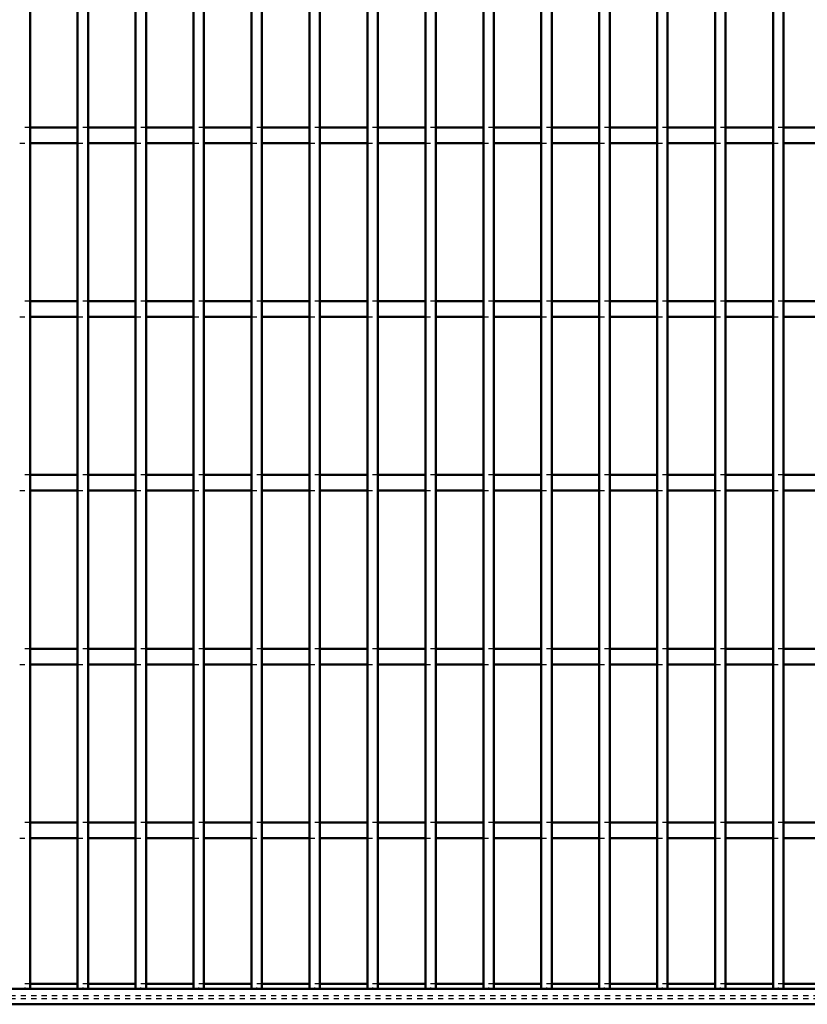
# Model space of a CAD drawing. Header units: millimetres. Extents: x -846 to 505, y -500 to 878.
# Tile 3 of 29: x -323 to -172, y -500 to -311. Entities that reach past the tile are written whole.
import ezdxf

# ---------------------------------------------------------------- set-up
doc = ezdxf.new("R2010")
doc.units = ezdxf.units.MM
doc.linetypes.add('Dashed', pattern=[2, 1, -1])
for name, color, linetype, lineweight in [('2d ConnectionPoints', 7, 'Continuous', 50), ('AM_0', 7, 'Continuous', 50), ('AM_9', 6, 'Dashed', 25)]:
    doc.layers.add(name, color=color, linetype=linetype, lineweight=lineweight)

# ---------------------------------------------------------------- blocks, each defined once
blk = doc.blocks.new('2_29q9u25rhwubw9fnk0dnhetlg________0_in_LPPX423303311311100010003500_4')
at = {"layer": 'AM_0'}
for p, q in [((-312.08, -496.05), (-321.19, -496.05)), ((-300.97, -496.05), (-310.08, -496.05)), ((-289.86, -496.05), (-298.97, -496.05)), ((-278.75, -496.05), (-287.86, -496.05)), ((-267.64, -496.05), (-276.75, -496.05)), ((-256.53, -496.05), (-265.64, -496.05)), ((-245.42, -496.05), (-254.53, -496.05)), ((-234.31, -496.05), (-243.42, -496.05)), ((-223.2, -496.05), (-232.31, -496.05)), ((-212.09, -496.05), (-221.2, -496.05)), ((-200.98, -496.05), (-210.09, -496.05)), ((-189.87, -496.05), (-198.98, -496.05)), ((-178.76, -496.05), (-187.87, -496.05)), ((-167.65, -496.05), (-176.76, -496.05)), ((500, -497), (-500, -497)), ((500, -500), (-500, -500))]:
    blk.add_line(p, q, dxfattribs=at)
at = {"layer": 'AM_9'}
for p, q in [((-321.19, -496.05), (-323.19, -496.05)), ((-310.08, -496.05), (-312.08, -496.05)), ((-298.97, -496.05), (-300.97, -496.05)), ((-287.86, -496.05), (-289.86, -496.05)), ((-276.75, -496.05), (-278.75, -496.05)), ((-265.64, -496.05), (-267.64, -496.05)), ((-254.53, -496.05), (-256.53, -496.05)), ((-243.42, -496.05), (-245.42, -496.05)), ((-232.31, -496.05), (-234.31, -496.05)), ((-221.2, -496.05), (-223.2, -496.05)), ((-210.09, -496.05), (-212.09, -496.05)), ((-198.98, -496.05), (-200.98, -496.05)), ((-187.87, -496.05), (-189.87, -496.05)), ((-176.76, -496.05), (-178.76, -496.05)), ((500, -498.4), (-500, -498.4)), ((500, -498.92), (-500, -498.92))]:
    blk.add_line(p, q, dxfattribs=at)
blk = doc.blocks.new('18_x4pov1a4flwqliqaw0g93btyg________0_in_LPPX423303311311100010003500_4')
at = {"layer": 'AM_0'}
for q in [(-321.19, 497), (-323.19, -497)]:
    blk.add_line((-321.19, -497), q, dxfattribs=at)
blk = doc.blocks.new('19_z1oc4h53b6delawbip8krrg8l________0_in_LPPX423303311311100010003500_4')
at = {"layer": 'AM_0'}
for p, q in [((-312.08, -497), (-312.08, 497)), ((-310.08, -497), (-310.08, 497)), ((-310.08, -497), (-312.08, -497))]:
    blk.add_line(p, q, dxfattribs=at)
blk = doc.blocks.new('20_htrxvf9qqv1f6ksux4puq56mo________0_in_LPPX423303311311100010003500_4')
at = {"layer": 'AM_0'}
for p, q in [((-300.97, -497), (-300.97, 497)), ((-298.97, -497), (-298.97, 497)), ((-298.97, -497), (-300.97, -497))]:
    blk.add_line(p, q, dxfattribs=at)
blk = doc.blocks.new('21_z3f37wu96r2i5hkonkqvdqapl________0_in_LPPX423303311311100010003500_4')
at = {"layer": 'AM_0'}
for p, q in [((-289.86, -497), (-289.86, 497)), ((-287.86, -497), (-287.86, 497)), ((-287.86, -497), (-289.86, -497))]:
    blk.add_line(p, q, dxfattribs=at)
blk = doc.blocks.new('22_27lgq3tfah14tzc9jym03ty7w________0_in_LPPX423303311311100010003500_4')
at = {"layer": 'AM_0'}
for p, q in [((-278.75, -497), (-278.75, 497)), ((-276.75, -497), (-276.75, 497)), ((-276.75, -497), (-278.75, -497))]:
    blk.add_line(p, q, dxfattribs=at)
blk = doc.blocks.new('23_3edjdmgdefgwkhxizdylxlzo0________0_in_LPPX423303311311100010003500_4')
at = {"layer": 'AM_0'}
for p, q in [((-267.64, -497), (-267.64, 497)), ((-265.64, -497), (-265.64, 497)), ((-265.64, -497), (-267.64, -497))]:
    blk.add_line(p, q, dxfattribs=at)
blk = doc.blocks.new('24_54ahxh4t5dsi9yxnaf7bs1s8f________0_in_LPPX423303311311100010003500_4')
at = {"layer": 'AM_0'}
for p, q in [((-256.53, -497), (-256.53, 497)), ((-254.53, -497), (-254.53, 497)), ((-254.53, -497), (-256.53, -497))]:
    blk.add_line(p, q, dxfattribs=at)
blk = doc.blocks.new('25_canz0hk7z2whnla3wmxw976bt________0_in_LPPX423303311311100010003500_4')
at = {"layer": 'AM_0'}
for p, q in [((-245.42, -497), (-245.42, 497)), ((-243.42, -497), (-243.42, 497)), ((-243.42, -497), (-245.42, -497))]:
    blk.add_line(p, q, dxfattribs=at)
blk = doc.blocks.new('26_tx12vktngteh5cqsidoumo75l________0_in_LPPX423303311311100010003500_4')
at = {"layer": 'AM_0'}
for p, q in [((-234.31, -497), (-234.31, 497)), ((-232.31, -497), (-232.31, 497)), ((-232.31, -497), (-234.31, -497))]:
    blk.add_line(p, q, dxfattribs=at)
blk = doc.blocks.new('27_kdhzj16nyavt2wxmjmy9kp47p________0_in_LPPX423303311311100010003500_4')
at = {"layer": 'AM_0'}
for p, q in [((-223.2, -497), (-223.2, 497)), ((-221.2, -497), (-221.2, 497)), ((-221.2, -497), (-223.2, -497))]:
    blk.add_line(p, q, dxfattribs=at)
blk = doc.blocks.new('28_5pjpwy65kkpyl3dc7l3vzew7x________0_in_LPPX423303311311100010003500_4')
at = {"layer": 'AM_0'}
for p, q in [((-212.09, -497), (-212.09, 497)), ((-210.09, -497), (-210.09, 497)), ((-210.09, -497), (-212.09, -497))]:
    blk.add_line(p, q, dxfattribs=at)
blk = doc.blocks.new('29_6xrg8qkz9d5b4hzpdn4rkkqee________0_in_LPPX423303311311100010003500_4')
at = {"layer": 'AM_0'}
for p, q in [((-200.98, -497), (-200.98, 497)), ((-198.98, -497), (-198.98, 497)), ((-198.98, -497), (-200.98, -497))]:
    blk.add_line(p, q, dxfattribs=at)
blk = doc.blocks.new('30_fz5p0l7v9xc4fz7v9cayrud8h________0_in_LPPX423303311311100010003500_4')
at = {"layer": 'AM_0'}
for p, q in [((-189.87, -497), (-189.87, 497)), ((-187.87, -497), (-187.87, 497)), ((-187.87, -497), (-189.87, -497))]:
    blk.add_line(p, q, dxfattribs=at)
blk = doc.blocks.new('31_a3guwkcbmlv58r2bqrnuq68kn________0_in_LPPX423303311311100010003500_4')
at = {"layer": 'AM_0'}
for p, q in [((-178.76, -497), (-178.76, 497)), ((-176.76, -497), (-176.76, 497)), ((-176.76, -497), (-178.76, -497))]:
    blk.add_line(p, q, dxfattribs=at)
blk = doc.blocks.new('93_sgs38gw05txjea3utxzxikm6i________0_in_LPPX423303311311100010003500_4')
at = {"layer": 'AM_0'}
for p, q in [((-321.19, -468.12), (-321.19, -465.12)), ((-312.08, -465.12), (-321.19, -465.12)), ((-312.08, -465.12), (-312.08, -468.12)), ((-310.08, -468.12), (-310.08, -465.12)), ((-300.97, -465.12), (-310.08, -465.12)), ((-300.97, -465.12), (-300.97, -468.12)), ((-289.86, -465.12), (-298.97, -465.12)), ((-298.97, -468.12), (-298.97, -465.12)), ((-289.86, -465.12), (-289.86, -468.12)), ((-287.86, -468.12), (-287.86, -465.12)), ((-278.75, -465.12), (-287.86, -465.12)), ((-278.75, -465.12), (-278.75, -468.12)), ((-267.64, -465.12), (-276.75, -465.12)), ((-276.75, -468.12), (-276.75, -465.12)), ((-267.64, -465.12), (-267.64, -468.12)), ((-265.64, -468.12), (-265.64, -465.12)), ((-256.53, -465.12), (-265.64, -465.12)), ((-256.53, -465.12), (-256.53, -468.12)), ((-254.53, -468.12), (-254.53, -465.12)), ((-245.42, -465.12), (-254.53, -465.12)), ((-245.42, -465.12), (-245.42, -468.12)), ((-243.42, -468.12), (-243.42, -465.12)), ((-234.31, -465.12), (-243.42, -465.12)), ((-234.31, -465.12), (-234.31, -468.12)), ((-223.2, -465.12), (-232.31, -465.12)), ((-232.31, -468.12), (-232.31, -465.12)), ((-223.2, -465.12), (-223.2, -468.12)), ((-221.2, -468.12), (-221.2, -465.12)), ((-212.09, -465.12), (-221.2, -465.12)), ((-212.09, -465.12), (-212.09, -468.12)), ((-200.98, -465.12), (-210.09, -465.12)), ((-210.09, -468.12), (-210.09, -465.12)), ((-200.98, -465.12), (-200.98, -468.12)), ((-198.98, -468.12), (-198.98, -465.12)), ((-189.87, -465.12), (-198.98, -465.12)), ((-189.87, -465.12), (-189.87, -468.12)), ((-187.87, -468.12), (-187.87, -465.12)), ((-178.76, -465.12), (-187.87, -465.12)), ((-178.76, -465.12), (-178.76, -468.12)), ((-176.76, -468.12), (-176.76, -465.12)), ((-167.65, -465.12), (-176.76, -465.12)), ((-312.08, -468.12), (-321.19, -468.12)), ((-300.97, -468.12), (-310.08, -468.12)), ((-289.86, -468.12), (-298.97, -468.12)), ((-278.75, -468.12), (-287.86, -468.12)), ((-267.64, -468.12), (-276.75, -468.12)), ((-256.53, -468.12), (-265.64, -468.12)), ((-245.42, -468.12), (-254.53, -468.12)), ((-234.31, -468.12), (-243.42, -468.12)), ((-223.2, -468.12), (-232.31, -468.12)), ((-212.09, -468.12), (-221.2, -468.12)), ((-200.98, -468.12), (-210.09, -468.12)), ((-189.87, -468.12), (-198.98, -468.12)), ((-178.76, -468.12), (-187.87, -468.12)), ((-167.65, -468.12), (-176.76, -468.12))]:
    blk.add_line(p, q, dxfattribs=at)
at = {"layer": 'AM_9'}
for p, q in [((-321.19, -465.12), (-323.19, -465.12)), ((-310.08, -465.12), (-312.08, -465.12)), ((-298.97, -465.12), (-300.97, -465.12)), ((-287.86, -465.12), (-289.86, -465.12)), ((-276.75, -465.12), (-278.75, -465.12)), ((-265.64, -465.12), (-267.64, -465.12)), ((-254.53, -465.12), (-256.53, -465.12)), ((-243.42, -465.12), (-245.42, -465.12)), ((-232.31, -465.12), (-234.31, -465.12)), ((-221.2, -465.12), (-223.2, -465.12)), ((-210.09, -465.12), (-212.09, -465.12)), ((-198.98, -465.12), (-200.98, -465.12)), ((-187.87, -465.12), (-189.87, -465.12)), ((-176.76, -465.12), (-178.76, -465.12)), ((-323.19, -468.12), (-321.19, -468.12)), ((-312.08, -468.12), (-310.08, -468.12)), ((-300.97, -468.12), (-298.97, -468.12)), ((-289.86, -468.12), (-287.86, -468.12)), ((-278.75, -468.12), (-276.75, -468.12)), ((-267.64, -468.12), (-265.64, -468.12)), ((-256.53, -468.12), (-254.53, -468.12)), ((-245.42, -468.12), (-243.42, -468.12)), ((-234.31, -468.12), (-232.31, -468.12)), ((-223.2, -468.12), (-221.2, -468.12)), ((-212.09, -468.12), (-210.09, -468.12)), ((-200.98, -468.12), (-198.98, -468.12)), ((-189.87, -468.12), (-187.87, -468.12)), ((-178.76, -468.12), (-176.76, -468.12))]:
    blk.add_line(p, q, dxfattribs=at)
blk = doc.blocks.new('94_udggy48hj8ddpx2ljkqnnha8r________0_in_LPPX423303311311100010003500_4')
at = {"layer": 'AM_0'}
for p, q in [((-321.19, -434.79), (-321.19, -431.79)), ((-312.08, -431.79), (-321.19, -431.79)), ((-312.08, -431.79), (-312.08, -434.79)), ((-310.08, -434.79), (-310.08, -431.79)), ((-300.97, -431.79), (-310.08, -431.79)), ((-300.97, -431.79), (-300.97, -434.79)), ((-289.86, -431.79), (-298.97, -431.79)), ((-298.97, -434.79), (-298.97, -431.79)), ((-289.86, -431.79), (-289.86, -434.79)), ((-287.86, -434.79), (-287.86, -431.79)), ((-278.75, -431.79), (-287.86, -431.79)), ((-278.75, -431.79), (-278.75, -434.79)), ((-267.64, -431.79), (-276.75, -431.79)), ((-276.75, -434.79), (-276.75, -431.79)), ((-267.64, -431.79), (-267.64, -434.79)), ((-265.64, -434.79), (-265.64, -431.79)), ((-256.53, -431.79), (-265.64, -431.79)), ((-256.53, -431.79), (-256.53, -434.79)), ((-254.53, -434.79), (-254.53, -431.79)), ((-245.42, -431.79), (-254.53, -431.79)), ((-245.42, -431.79), (-245.42, -434.79)), ((-243.42, -434.79), (-243.42, -431.79)), ((-234.31, -431.79), (-243.42, -431.79)), ((-234.31, -431.79), (-234.31, -434.79)), ((-223.2, -431.79), (-232.31, -431.79)), ((-232.31, -434.79), (-232.31, -431.79)), ((-223.2, -431.79), (-223.2, -434.79)), ((-221.2, -434.79), (-221.2, -431.79)), ((-212.09, -431.79), (-221.2, -431.79)), ((-212.09, -431.79), (-212.09, -434.79)), ((-200.98, -431.79), (-210.09, -431.79)), ((-210.09, -434.79), (-210.09, -431.79)), ((-200.98, -431.79), (-200.98, -434.79)), ((-198.98, -434.79), (-198.98, -431.79)), ((-189.87, -431.79), (-198.98, -431.79)), ((-189.87, -431.79), (-189.87, -434.79)), ((-187.87, -434.79), (-187.87, -431.79)), ((-178.76, -431.79), (-187.87, -431.79)), ((-178.76, -431.79), (-178.76, -434.79)), ((-176.76, -434.79), (-176.76, -431.79)), ((-167.65, -431.79), (-176.76, -431.79)), ((-312.08, -434.79), (-321.19, -434.79)), ((-300.97, -434.79), (-310.08, -434.79)), ((-289.86, -434.79), (-298.97, -434.79)), ((-278.75, -434.79), (-287.86, -434.79)), ((-267.64, -434.79), (-276.75, -434.79)), ((-256.53, -434.79), (-265.64, -434.79)), ((-245.42, -434.79), (-254.53, -434.79)), ((-234.31, -434.79), (-243.42, -434.79)), ((-223.2, -434.79), (-232.31, -434.79)), ((-212.09, -434.79), (-221.2, -434.79)), ((-200.98, -434.79), (-210.09, -434.79)), ((-189.87, -434.79), (-198.98, -434.79)), ((-178.76, -434.79), (-187.87, -434.79)), ((-167.65, -434.79), (-176.76, -434.79))]:
    blk.add_line(p, q, dxfattribs=at)
at = {"layer": 'AM_9'}
for p, q in [((-321.19, -431.79), (-323.19, -431.79)), ((-310.08, -431.79), (-312.08, -431.79)), ((-298.97, -431.79), (-300.97, -431.79)), ((-287.86, -431.79), (-289.86, -431.79)), ((-276.75, -431.79), (-278.75, -431.79)), ((-265.64, -431.79), (-267.64, -431.79)), ((-254.53, -431.79), (-256.53, -431.79)), ((-243.42, -431.79), (-245.42, -431.79)), ((-232.31, -431.79), (-234.31, -431.79)), ((-221.2, -431.79), (-223.2, -431.79)), ((-210.09, -431.79), (-212.09, -431.79)), ((-198.98, -431.79), (-200.98, -431.79)), ((-187.87, -431.79), (-189.87, -431.79)), ((-176.76, -431.79), (-178.76, -431.79)), ((-323.19, -434.79), (-321.19, -434.79)), ((-312.08, -434.79), (-310.08, -434.79)), ((-300.97, -434.79), (-298.97, -434.79)), ((-289.86, -434.79), (-287.86, -434.79)), ((-278.75, -434.79), (-276.75, -434.79)), ((-267.64, -434.79), (-265.64, -434.79)), ((-256.53, -434.79), (-254.53, -434.79)), ((-245.42, -434.79), (-243.42, -434.79)), ((-234.31, -434.79), (-232.31, -434.79)), ((-223.2, -434.79), (-221.2, -434.79)), ((-212.09, -434.79), (-210.09, -434.79)), ((-200.98, -434.79), (-198.98, -434.79)), ((-189.87, -434.79), (-187.87, -434.79)), ((-178.76, -434.79), (-176.76, -434.79))]:
    blk.add_line(p, q, dxfattribs=at)
blk = doc.blocks.new('95_i9mnzeq6slhci94iirogu334m________0_in_LPPX423303311311100010003500_4')
at = {"layer": 'AM_0'}
for p, q in [((-321.19, -401.46), (-321.19, -398.46)), ((-312.08, -398.46), (-321.19, -398.46)), ((-312.08, -398.46), (-312.08, -401.46)), ((-310.08, -401.46), (-310.08, -398.46)), ((-300.97, -398.46), (-310.08, -398.46)), ((-300.97, -398.46), (-300.97, -401.46)), ((-289.86, -398.46), (-298.97, -398.46)), ((-298.97, -401.46), (-298.97, -398.46)), ((-289.86, -398.46), (-289.86, -401.46)), ((-287.86, -401.46), (-287.86, -398.46)), ((-278.75, -398.46), (-287.86, -398.46)), ((-278.75, -398.46), (-278.75, -401.46)), ((-267.64, -398.46), (-276.75, -398.46)), ((-276.75, -401.46), (-276.75, -398.46)), ((-267.64, -398.46), (-267.64, -401.46)), ((-265.64, -401.46), (-265.64, -398.46)), ((-256.53, -398.46), (-265.64, -398.46)), ((-256.53, -398.46), (-256.53, -401.46)), ((-254.53, -401.46), (-254.53, -398.46)), ((-245.42, -398.46), (-254.53, -398.46)), ((-245.42, -398.46), (-245.42, -401.46)), ((-243.42, -401.46), (-243.42, -398.46)), ((-234.31, -398.46), (-243.42, -398.46)), ((-234.31, -398.46), (-234.31, -401.46)), ((-223.2, -398.46), (-232.31, -398.46)), ((-232.31, -401.46), (-232.31, -398.46)), ((-223.2, -398.46), (-223.2, -401.46)), ((-221.2, -401.46), (-221.2, -398.46)), ((-212.09, -398.46), (-221.2, -398.46)), ((-212.09, -398.46), (-212.09, -401.46)), ((-200.98, -398.46), (-210.09, -398.46)), ((-210.09, -401.46), (-210.09, -398.46)), ((-200.98, -398.46), (-200.98, -401.46)), ((-198.98, -401.46), (-198.98, -398.46)), ((-189.87, -398.46), (-198.98, -398.46)), ((-189.87, -398.46), (-189.87, -401.46)), ((-187.87, -401.46), (-187.87, -398.46)), ((-178.76, -398.46), (-187.87, -398.46)), ((-178.76, -398.46), (-178.76, -401.46)), ((-176.76, -401.46), (-176.76, -398.46)), ((-167.65, -398.46), (-176.76, -398.46)), ((-312.08, -401.46), (-321.19, -401.46)), ((-300.97, -401.46), (-310.08, -401.46)), ((-289.86, -401.46), (-298.97, -401.46)), ((-278.75, -401.46), (-287.86, -401.46)), ((-267.64, -401.46), (-276.75, -401.46)), ((-256.53, -401.46), (-265.64, -401.46)), ((-245.42, -401.46), (-254.53, -401.46)), ((-234.31, -401.46), (-243.42, -401.46)), ((-223.2, -401.46), (-232.31, -401.46)), ((-212.09, -401.46), (-221.2, -401.46)), ((-200.98, -401.46), (-210.09, -401.46)), ((-189.87, -401.46), (-198.98, -401.46)), ((-178.76, -401.46), (-187.87, -401.46)), ((-167.65, -401.46), (-176.76, -401.46))]:
    blk.add_line(p, q, dxfattribs=at)
at = {"layer": 'AM_9'}
for p, q in [((-321.19, -398.46), (-323.19, -398.46)), ((-310.08, -398.46), (-312.08, -398.46)), ((-298.97, -398.46), (-300.97, -398.46)), ((-287.86, -398.46), (-289.86, -398.46)), ((-276.75, -398.46), (-278.75, -398.46)), ((-265.64, -398.46), (-267.64, -398.46)), ((-254.53, -398.46), (-256.53, -398.46)), ((-243.42, -398.46), (-245.42, -398.46)), ((-232.31, -398.46), (-234.31, -398.46)), ((-221.2, -398.46), (-223.2, -398.46)), ((-210.09, -398.46), (-212.09, -398.46)), ((-198.98, -398.46), (-200.98, -398.46)), ((-187.87, -398.46), (-189.87, -398.46)), ((-176.76, -398.46), (-178.76, -398.46)), ((-323.19, -401.46), (-321.19, -401.46)), ((-312.08, -401.46), (-310.08, -401.46)), ((-300.97, -401.46), (-298.97, -401.46)), ((-289.86, -401.46), (-287.86, -401.46)), ((-278.75, -401.46), (-276.75, -401.46)), ((-267.64, -401.46), (-265.64, -401.46)), ((-256.53, -401.46), (-254.53, -401.46)), ((-245.42, -401.46), (-243.42, -401.46)), ((-234.31, -401.46), (-232.31, -401.46)), ((-223.2, -401.46), (-221.2, -401.46)), ((-212.09, -401.46), (-210.09, -401.46)), ((-200.98, -401.46), (-198.98, -401.46)), ((-189.87, -401.46), (-187.87, -401.46)), ((-178.76, -401.46), (-176.76, -401.46))]:
    blk.add_line(p, q, dxfattribs=at)
blk = doc.blocks.new('96_v7kfvai192kmyoar4xlrcxkhl________0_in_LPPX423303311311100010003500_4')
at = {"layer": 'AM_0'}
for p, q in [((-321.19, -368.13), (-321.19, -365.13)), ((-312.08, -365.13), (-321.19, -365.13)), ((-312.08, -365.13), (-312.08, -368.13)), ((-310.08, -368.13), (-310.08, -365.13)), ((-300.97, -365.13), (-310.08, -365.13)), ((-300.97, -365.13), (-300.97, -368.13)), ((-289.86, -365.13), (-298.97, -365.13)), ((-298.97, -368.13), (-298.97, -365.13)), ((-289.86, -365.13), (-289.86, -368.13)), ((-287.86, -368.13), (-287.86, -365.13)), ((-278.75, -365.13), (-287.86, -365.13)), ((-278.75, -365.13), (-278.75, -368.13)), ((-267.64, -365.13), (-276.75, -365.13)), ((-276.75, -368.13), (-276.75, -365.13)), ((-267.64, -365.13), (-267.64, -368.13)), ((-265.64, -368.13), (-265.64, -365.13)), ((-256.53, -365.13), (-265.64, -365.13)), ((-256.53, -365.13), (-256.53, -368.13)), ((-254.53, -368.13), (-254.53, -365.13)), ((-245.42, -365.13), (-254.53, -365.13)), ((-245.42, -365.13), (-245.42, -368.13)), ((-243.42, -368.13), (-243.42, -365.13)), ((-234.31, -365.13), (-243.42, -365.13)), ((-234.31, -365.13), (-234.31, -368.13)), ((-223.2, -365.13), (-232.31, -365.13)), ((-232.31, -368.13), (-232.31, -365.13)), ((-223.2, -365.13), (-223.2, -368.13)), ((-221.2, -368.13), (-221.2, -365.13)), ((-212.09, -365.13), (-221.2, -365.13)), ((-212.09, -365.13), (-212.09, -368.13)), ((-200.98, -365.13), (-210.09, -365.13)), ((-210.09, -368.13), (-210.09, -365.13)), ((-200.98, -365.13), (-200.98, -368.13)), ((-198.98, -368.13), (-198.98, -365.13)), ((-189.87, -365.13), (-198.98, -365.13)), ((-189.87, -365.13), (-189.87, -368.13)), ((-187.87, -368.13), (-187.87, -365.13)), ((-178.76, -365.13), (-187.87, -365.13)), ((-178.76, -365.13), (-178.76, -368.13)), ((-176.76, -368.13), (-176.76, -365.13)), ((-167.65, -365.13), (-176.76, -365.13)), ((-312.08, -368.13), (-321.19, -368.13)), ((-300.97, -368.13), (-310.08, -368.13)), ((-289.86, -368.13), (-298.97, -368.13)), ((-278.75, -368.13), (-287.86, -368.13)), ((-267.64, -368.13), (-276.75, -368.13)), ((-256.53, -368.13), (-265.64, -368.13)), ((-245.42, -368.13), (-254.53, -368.13)), ((-234.31, -368.13), (-243.42, -368.13)), ((-223.2, -368.13), (-232.31, -368.13)), ((-212.09, -368.13), (-221.2, -368.13)), ((-200.98, -368.13), (-210.09, -368.13)), ((-189.87, -368.13), (-198.98, -368.13)), ((-178.76, -368.13), (-187.87, -368.13)), ((-167.65, -368.13), (-176.76, -368.13))]:
    blk.add_line(p, q, dxfattribs=at)
at = {"layer": 'AM_9'}
for p, q in [((-321.19, -365.13), (-323.19, -365.13)), ((-310.08, -365.13), (-312.08, -365.13)), ((-298.97, -365.13), (-300.97, -365.13)), ((-287.86, -365.13), (-289.86, -365.13)), ((-276.75, -365.13), (-278.75, -365.13)), ((-265.64, -365.13), (-267.64, -365.13)), ((-254.53, -365.13), (-256.53, -365.13)), ((-243.42, -365.13), (-245.42, -365.13)), ((-232.31, -365.13), (-234.31, -365.13)), ((-221.2, -365.13), (-223.2, -365.13)), ((-210.09, -365.13), (-212.09, -365.13)), ((-198.98, -365.13), (-200.98, -365.13)), ((-187.87, -365.13), (-189.87, -365.13)), ((-176.76, -365.13), (-178.76, -365.13)), ((-323.19, -368.13), (-321.19, -368.13)), ((-312.08, -368.13), (-310.08, -368.13)), ((-300.97, -368.13), (-298.97, -368.13)), ((-289.86, -368.13), (-287.86, -368.13)), ((-278.75, -368.13), (-276.75, -368.13)), ((-267.64, -368.13), (-265.64, -368.13)), ((-256.53, -368.13), (-254.53, -368.13)), ((-245.42, -368.13), (-243.42, -368.13)), ((-234.31, -368.13), (-232.31, -368.13)), ((-223.2, -368.13), (-221.2, -368.13)), ((-212.09, -368.13), (-210.09, -368.13)), ((-200.98, -368.13), (-198.98, -368.13)), ((-189.87, -368.13), (-187.87, -368.13)), ((-178.76, -368.13), (-176.76, -368.13))]:
    blk.add_line(p, q, dxfattribs=at)
blk = doc.blocks.new('97_8bnzho6gtpeg22iwwcl5zn27s________0_in_LPPX423303311311100010003500_4')
at = {"layer": 'AM_0'}
for p, q in [((-321.19, -334.8), (-321.19, -331.8)), ((-312.08, -331.8), (-321.19, -331.8)), ((-312.08, -331.8), (-312.08, -334.8)), ((-310.08, -334.8), (-310.08, -331.8)), ((-300.97, -331.8), (-310.08, -331.8)), ((-300.97, -331.8), (-300.97, -334.8)), ((-289.86, -331.8), (-298.97, -331.8)), ((-298.97, -334.8), (-298.97, -331.8)), ((-289.86, -331.8), (-289.86, -334.8)), ((-287.86, -334.8), (-287.86, -331.8)), ((-278.75, -331.8), (-287.86, -331.8)), ((-278.75, -331.8), (-278.75, -334.8)), ((-267.64, -331.8), (-276.75, -331.8)), ((-276.75, -334.8), (-276.75, -331.8)), ((-267.64, -331.8), (-267.64, -334.8)), ((-265.64, -334.8), (-265.64, -331.8)), ((-256.53, -331.8), (-265.64, -331.8)), ((-256.53, -331.8), (-256.53, -334.8)), ((-254.53, -334.8), (-254.53, -331.8)), ((-245.42, -331.8), (-254.53, -331.8)), ((-245.42, -331.8), (-245.42, -334.8)), ((-243.42, -334.8), (-243.42, -331.8)), ((-234.31, -331.8), (-243.42, -331.8)), ((-234.31, -331.8), (-234.31, -334.8)), ((-223.2, -331.8), (-232.31, -331.8)), ((-232.31, -334.8), (-232.31, -331.8)), ((-223.2, -331.8), (-223.2, -334.8)), ((-221.2, -334.8), (-221.2, -331.8)), ((-212.09, -331.8), (-221.2, -331.8)), ((-212.09, -331.8), (-212.09, -334.8)), ((-200.98, -331.8), (-210.09, -331.8)), ((-210.09, -334.8), (-210.09, -331.8)), ((-200.98, -331.8), (-200.98, -334.8)), ((-198.98, -334.8), (-198.98, -331.8)), ((-189.87, -331.8), (-198.98, -331.8)), ((-189.87, -331.8), (-189.87, -334.8)), ((-187.87, -334.8), (-187.87, -331.8)), ((-178.76, -331.8), (-187.87, -331.8)), ((-178.76, -331.8), (-178.76, -334.8)), ((-176.76, -334.8), (-176.76, -331.8)), ((-167.65, -331.8), (-176.76, -331.8)), ((-312.08, -334.8), (-321.19, -334.8)), ((-300.97, -334.8), (-310.08, -334.8)), ((-289.86, -334.8), (-298.97, -334.8)), ((-278.75, -334.8), (-287.86, -334.8)), ((-267.64, -334.8), (-276.75, -334.8)), ((-256.53, -334.8), (-265.64, -334.8)), ((-245.42, -334.8), (-254.53, -334.8)), ((-234.31, -334.8), (-243.42, -334.8)), ((-223.2, -334.8), (-232.31, -334.8)), ((-212.09, -334.8), (-221.2, -334.8)), ((-200.98, -334.8), (-210.09, -334.8)), ((-189.87, -334.8), (-198.98, -334.8)), ((-178.76, -334.8), (-187.87, -334.8)), ((-167.65, -334.8), (-176.76, -334.8))]:
    blk.add_line(p, q, dxfattribs=at)
at = {"layer": 'AM_9'}
for p, q in [((-321.19, -331.8), (-323.19, -331.8)), ((-310.08, -331.8), (-312.08, -331.8)), ((-298.97, -331.8), (-300.97, -331.8)), ((-287.86, -331.8), (-289.86, -331.8)), ((-276.75, -331.8), (-278.75, -331.8)), ((-265.64, -331.8), (-267.64, -331.8)), ((-254.53, -331.8), (-256.53, -331.8)), ((-243.42, -331.8), (-245.42, -331.8)), ((-232.31, -331.8), (-234.31, -331.8)), ((-221.2, -331.8), (-223.2, -331.8)), ((-210.09, -331.8), (-212.09, -331.8)), ((-198.98, -331.8), (-200.98, -331.8)), ((-187.87, -331.8), (-189.87, -331.8)), ((-176.76, -331.8), (-178.76, -331.8)), ((-323.19, -334.8), (-321.19, -334.8)), ((-312.08, -334.8), (-310.08, -334.8)), ((-300.97, -334.8), (-298.97, -334.8)), ((-289.86, -334.8), (-287.86, -334.8)), ((-278.75, -334.8), (-276.75, -334.8)), ((-267.64, -334.8), (-265.64, -334.8)), ((-256.53, -334.8), (-254.53, -334.8)), ((-245.42, -334.8), (-243.42, -334.8)), ((-234.31, -334.8), (-232.31, -334.8)), ((-223.2, -334.8), (-221.2, -334.8)), ((-212.09, -334.8), (-210.09, -334.8)), ((-200.98, -334.8), (-198.98, -334.8)), ((-189.87, -334.8), (-187.87, -334.8)), ((-178.76, -334.8), (-176.76, -334.8))]:
    blk.add_line(p, q, dxfattribs=at)

msp = doc.modelspace()

# ---------------------------------------------------------------- linework, layer by layer
at = {"layer": '2d ConnectionPoints'}
for p in [(-322.19, -497), (-311.08, -497), (-299.97, -497), (-288.86, -497), (-277.75, -497), (-266.64, -497), (-255.53, -497), (-244.42, -497), (-233.31, -497), (-222.2, -497), (-211.09, -497), (-199.98, -497), (-188.87, -497), (-177.76, -497)]:
    msp.add_point(p, dxfattribs=at)

# ---------------------------------------------------------------- block references
for name in ['18_x4pov1a4flwqliqaw0g93btyg________0_in_LPPX423303311311100010003500_4', '19_z1oc4h53b6delawbip8krrg8l________0_in_LPPX423303311311100010003500_4', '20_htrxvf9qqv1f6ksux4puq56mo________0_in_LPPX423303311311100010003500_4', '21_z3f37wu96r2i5hkonkqvdqapl________0_in_LPPX423303311311100010003500_4', '22_27lgq3tfah14tzc9jym03ty7w________0_in_LPPX423303311311100010003500_4', '23_3edjdmgdefgwkhxizdylxlzo0________0_in_LPPX423303311311100010003500_4', '24_54ahxh4t5dsi9yxnaf7bs1s8f________0_in_LPPX423303311311100010003500_4', '25_canz0hk7z2whnla3wmxw976bt________0_in_LPPX423303311311100010003500_4', '26_tx12vktngteh5cqsidoumo75l________0_in_LPPX423303311311100010003500_4', '27_kdhzj16nyavt2wxmjmy9kp47p________0_in_LPPX423303311311100010003500_4', '28_5pjpwy65kkpyl3dc7l3vzew7x________0_in_LPPX423303311311100010003500_4', '29_6xrg8qkz9d5b4hzpdn4rkkqee________0_in_LPPX423303311311100010003500_4', '30_fz5p0l7v9xc4fz7v9cayrud8h________0_in_LPPX423303311311100010003500_4', '31_a3guwkcbmlv58r2bqrnuq68kn________0_in_LPPX423303311311100010003500_4', '97_8bnzho6gtpeg22iwwcl5zn27s________0_in_LPPX423303311311100010003500_4', '96_v7kfvai192kmyoar4xlrcxkhl________0_in_LPPX423303311311100010003500_4', '95_i9mnzeq6slhci94iirogu334m________0_in_LPPX423303311311100010003500_4', '94_udggy48hj8ddpx2ljkqnnha8r________0_in_LPPX423303311311100010003500_4', '93_sgs38gw05txjea3utxzxikm6i________0_in_LPPX423303311311100010003500_4', '2_29q9u25rhwubw9fnk0dnhetlg________0_in_LPPX423303311311100010003500_4']:
    msp.add_blockref(name, (0, 0))

doc.saveas('drawing.dxf')
